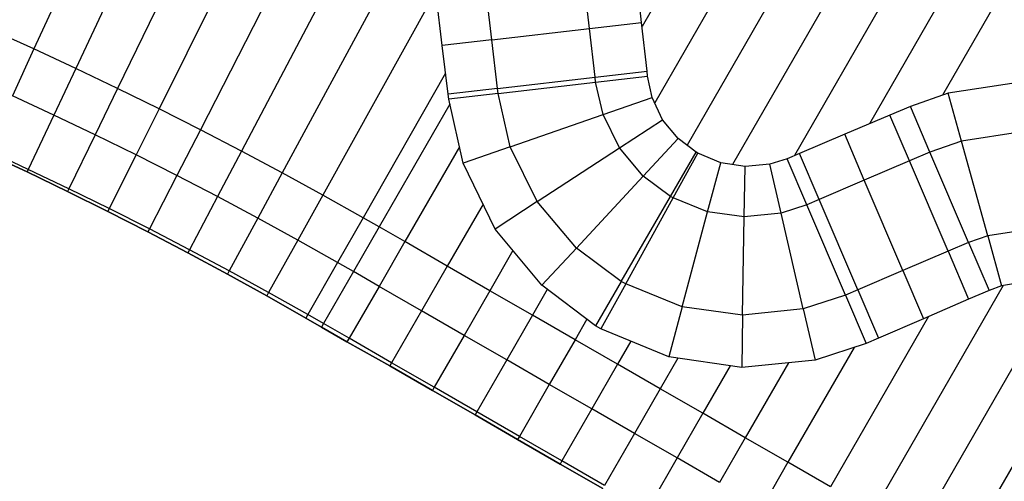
# Model space of a CAD drawing. Extents: x 1075205 to 1080159, y 1572534 to 1573545.
# Tile 11 of 29: x 1076747 to 1077148, y 1572959 to 1573147. Entities that reach past the tile are written whole.
import ezdxf

# ---------------------------------------------------------------- set-up
doc = ezdxf.new("R2010")
doc.units = 0
doc.header["$MEASUREMENT"] = 0
doc.layers.add('Canal', color=8, linetype='Continuous')

msp = doc.modelspace()

# ---------------------------------------------------------------- linework, layer by layer
msp.add_lwpolyline([(1076733.66, 1573092.85), (1076750.3, 1573085.2), (1076766.8, 1573077.24), (1076783.21, 1573069.1), (1076799.53, 1573060.77), (1076815.75, 1573052.26), (1076831.88, 1573043.58), (1076847.91, 1573034.71), (1076863.83, 1573025.67), (1076870.13, 1573022.03), (1076880.56, 1573015.98), (1076898.02, 1573006.23), (1076915.36, 1572996.25), (1076932.68, 1572986.25), (1076950, 1572976.24), (1076967.31, 1572966.24), (1076984.66, 1572956.28)])
at = {"layer": 'Canal', "extrusion": (-0.001008, 0.000580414, 0.999999)}
for p, q in [((1077043.12, 1573218.13, 68.12), (1077000.66, 1573144.39, 68.12)), ((1077043.12, 1573218.13, 68.12), (1077000.66, 1573144.39, 68.12)), ((1077060.46, 1573208.15, 68.14), (1077005.82, 1573113.27, 68.14)), ((1077060.46, 1573208.15, 68.14), (1077005.82, 1573113.27, 68.14)), ((1077077.79, 1573198.17, 68.16), (1077018.98, 1573096.05, 68.16)), ((1077077.79, 1573198.17, 68.16), (1077018.98, 1573096.05, 68.16)), ((1077095.12, 1573188.19, 68.18), (1077037.56, 1573088.23, 68.18)), ((1077095.12, 1573188.19, 68.18), (1077037.56, 1573088.23, 68.18)), ((1077112.45, 1573178.21, 68.21), (1077062.71, 1573091.83, 68.21)), ((1077112.45, 1573178.21, 68.21), (1077062.71, 1573091.83, 68.21)), ((1077129.78, 1573168.23, 68.23), (1077093.24, 1573104.77, 68.23)), ((1077129.78, 1573168.23, 68.23), (1077093.24, 1573104.77, 68.23)), ((1077147.12, 1573158.25, 68.25), (1077123.06, 1573116.48, 68.25)), ((1077147.12, 1573158.25, 68.25), (1077123.06, 1573116.48, 68.25)), ((1076922.39, 1573112.79, 68.05), (1076893.62, 1573062.82, 68.05)), ((1076926.32, 1573095.45, 68.07), (1076904.07, 1573056.8, 68.07)), ((1076926.32, 1573095.45, 68.07), (1076904.07, 1573056.8, 68.07)), ((1076935.93, 1573072.05, 68.09), (1076921.4, 1573046.82, 68.09)), ((1076935.93, 1573072.05, 68.09), (1076921.4, 1573046.82, 68.09)), ((1076904.07, 1573056.8, 68.07), (1076893.62, 1573062.82, 68.05)), ((1076921.4, 1573046.82, 68.09), (1076904.07, 1573056.8, 68.07)), ((1076948.13, 1573053.16, 68.12), (1076938.73, 1573036.84, 68.12)), ((1076948.13, 1573053.16, 68.12), (1076938.73, 1573036.84, 68.12)), ((1076938.73, 1573036.84, 68.12), (1076921.4, 1573046.82, 68.09)), ((1076883.14, 1573044.62, 69.55), (1076870.96, 1573023.47, 69.55)), ((1076893.59, 1573038.6, 69.57), (1076883.14, 1573044.62, 69.55)), ((1076893.59, 1573038.6, 69.57), (1076881.41, 1573017.46, 69.57)), ((1076893.59, 1573038.6, 69.57), (1076881.41, 1573017.46, 69.57)), ((1076910.92, 1573028.62, 69.59), (1076893.59, 1573038.6, 69.57)), ((1077147.64, 1573038.93, 68.32), (1077094.72, 1572947.02, 68.32)), ((1077147.64, 1573038.93, 68.32), (1077094.72, 1572947.02, 68.32)), ((1077170.42, 1573038.4, 68.35), (1077112.05, 1572937.04, 68.35)), ((1077170.42, 1573038.4, 68.35), (1077112.05, 1572937.04, 68.35)), ((1076956.06, 1573026.86, 68.14), (1076938.73, 1573036.84, 68.12)), ((1076962.11, 1573037.35, 68.14), (1076956.06, 1573026.86, 68.14)), ((1076962.11, 1573037.35, 68.14), (1076956.06, 1573026.86, 68.14)), ((1076910.92, 1573028.62, 69.59), (1076898.74, 1573007.48, 69.59)), ((1076910.92, 1573028.62, 69.59), (1076898.74, 1573007.48, 69.59)), ((1076928.25, 1573018.64, 69.62), (1076910.92, 1573028.62, 69.59)), ((1076973.39, 1573016.88, 68.16), (1076956.06, 1573026.86, 68.14)), ((1077117.29, 1573026.3, 68.3), (1077077.39, 1572957, 68.3)), ((1077117.29, 1573026.3, 68.3), (1077077.39, 1572957, 68.3)), ((1077187.51, 1573028.01, 68.37), (1077129.38, 1572927.06, 68.37)), ((1077187.51, 1573028.01, 68.37), (1077129.38, 1572927.06, 68.37)), ((1076881.41, 1573017.46, 69.57), (1076870.96, 1573023.47, 69.55)), ((1076978.21, 1573025.25, 68.16), (1076973.39, 1573016.88, 68.16)), ((1076978.21, 1573025.25, 68.16), (1076973.39, 1573016.88, 68.16)), ((1076928.25, 1573018.64, 69.62), (1076916.08, 1572997.5, 69.62)), ((1076928.25, 1573018.64, 69.62), (1076916.08, 1572997.5, 69.62)), ((1076945.58, 1573008.66, 69.64), (1076928.25, 1573018.64, 69.62)), ((1076898.74, 1573007.48, 69.59), (1076881.41, 1573017.46, 69.57)), ((1076990.73, 1573006.9, 68.18), (1076973.39, 1573016.88, 68.16)), ((1076996.14, 1573016.31, 68.18), (1076990.73, 1573006.9, 68.18)), ((1076996.14, 1573016.31, 68.18), (1076990.73, 1573006.9, 68.18)), ((1077086.99, 1573013.75, 68.28), (1077060.05, 1572966.98, 68.28)), ((1077086.99, 1573013.75, 68.28), (1077060.05, 1572966.98, 68.28)), ((1076916.08, 1572997.5, 69.62), (1076898.74, 1573007.48, 69.59)), ((1076945.58, 1573008.66, 69.64), (1076933.41, 1572987.52, 69.64)), ((1076945.58, 1573008.66, 69.64), (1076933.41, 1572987.52, 69.64)), ((1076962.91, 1572998.68, 69.66), (1076945.58, 1573008.66, 69.64)), ((1077008.06, 1572996.92, 68.21), (1076990.73, 1573006.9, 68.18)), ((1077015.25, 1573009.41, 68.21), (1077008.06, 1572996.92, 68.21)), ((1077015.25, 1573009.41, 68.21), (1077008.06, 1572996.92, 68.21)), ((1077036.53, 1573006.29, 68.23), (1077025.39, 1572986.94, 68.23)), ((1077036.53, 1573006.29, 68.23), (1077025.39, 1572986.94, 68.23)), ((1077060.32, 1573007.52, 68.25), (1077042.72, 1572976.96, 68.25)), ((1077060.32, 1573007.52, 68.25), (1077042.72, 1572976.96, 68.25)), ((1076933.41, 1572987.52, 69.64), (1076916.08, 1572997.5, 69.62)), ((1076962.91, 1572998.68, 69.66), (1076950.74, 1572977.53, 69.66)), ((1076962.91, 1572998.68, 69.66), (1076950.74, 1572977.53, 69.66)), ((1076980.25, 1572988.7, 69.68), (1076962.91, 1572998.68, 69.66)), ((1077025.39, 1572986.94, 68.23), (1077008.06, 1572996.92, 68.21)), ((1076950.74, 1572977.53, 69.66), (1076933.41, 1572987.52, 69.64)), ((1076980.25, 1572988.7, 69.68), (1076968.07, 1572967.55, 69.68)), ((1076980.25, 1572988.7, 69.68), (1076968.07, 1572967.55, 69.68)), ((1076997.58, 1572978.72, 69.71), (1076980.25, 1572988.7, 69.68)), ((1077042.72, 1572976.96, 68.25), (1077025.39, 1572986.94, 68.23)), ((1076968.07, 1572967.55, 69.68), (1076950.74, 1572977.53, 69.66)), ((1076997.58, 1572978.72, 69.71), (1076985.4, 1572957.57, 69.71)), ((1076997.58, 1572978.72, 69.71), (1076985.4, 1572957.57, 69.71)), ((1077014.91, 1572968.74, 69.73), (1076997.58, 1572978.72, 69.71)), ((1077060.05, 1572966.98, 68.28), (1077042.72, 1572976.96, 68.25)), ((1076985.4, 1572957.57, 69.71), (1076968.07, 1572967.55, 69.68)), ((1077014.91, 1572968.74, 69.73), (1077002.73, 1572947.59, 69.73)), ((1077014.91, 1572968.74, 69.73), (1077002.73, 1572947.59, 69.73)), ((1077032.24, 1572958.76, 69.75), (1077014.91, 1572968.74, 69.73)), ((1077077.39, 1572957, 68.3), (1077060.05, 1572966.98, 68.28))]:
    msp.add_line(p, q, dxfattribs=at)
at = {"layer": 'Canal'}
for p, q in [((1076872.98, 1573204.09, 67.95), (1076820.86, 1573102.38, 67.95)), ((1076872.98, 1573204.09, 67.95), (1076820.86, 1573102.38, 67.95)), ((1076893.46, 1573199.82, 67.98), (1076837.57, 1573093.7, 67.98)), ((1076893.46, 1573199.82, 67.98), (1076837.57, 1573093.7, 67.98)), ((1076845.56, 1573194.16, 67.93), (1076804.04, 1573110.88, 67.93)), ((1076845.56, 1573194.16, 67.93), (1076804.04, 1573110.88, 67.93)), ((1076908.75, 1573185.69, 68), (1076854.19, 1573084.83, 68)), ((1076908.75, 1573185.69, 68), (1076854.19, 1573084.83, 68)), ((1076815.66, 1573178.02, 67.91), (1076787.14, 1573119.19, 67.91)), ((1076815.66, 1573178.02, 67.91), (1076787.14, 1573119.19, 67.91)), ((1076787.84, 1573164.89, 67.88), (1076770.14, 1573127.31, 67.88)), ((1076787.84, 1573164.89, 67.88), (1076770.14, 1573127.31, 67.88)), ((1076764.14, 1573159.47, 67.86), (1076753.06, 1573135.25, 67.86)), ((1076764.14, 1573159.47, 67.86), (1076753.06, 1573135.25, 67.86)), ((1076916.71, 1573158.61, 68.02), (1076870.71, 1573075.77, 68.02)), ((1076916.71, 1573158.61, 68.02), (1076870.71, 1573075.77, 68.02)), ((1076753.06, 1573135.25, 67.86), (1076735.88, 1573142.99, 67.84)), ((1076753.06, 1573135.25, 67.86), (1076735.88, 1573142.99, 67.84)), ((1076753.06, 1573135.25, 67.86), (1076744.32, 1573116.15, 69.36)), ((1076753.06, 1573135.25, 67.86), (1076744.32, 1573116.15, 69.36)), ((1076770.14, 1573127.31, 67.88), (1076753.06, 1573135.25, 67.86)), ((1076770.14, 1573127.31, 67.88), (1076753.06, 1573135.25, 67.86)), ((1076770.14, 1573127.31, 67.88), (1076761.19, 1573108.32, 69.38)), ((1076770.14, 1573127.31, 67.88), (1076761.19, 1573108.32, 69.38)), ((1076787.14, 1573119.19, 67.91), (1076770.14, 1573127.31, 67.88)), ((1076787.14, 1573119.19, 67.91), (1076770.14, 1573127.31, 67.88)), ((1076920.68, 1573125.4, 68.05), (1076887.13, 1573066.53, 68.05)), ((1076920.68, 1573125.4, 68.05), (1076887.13, 1573066.53, 68.05)), ((1076981.78, 1573121.69, 66.61), (1077002.94, 1573124.15, 68.13)), ((1077004.79, 1573115.45, 68.14), (1077002.94, 1573124.15, 68.13)), ((1077154.69, 1573121.79, 68.28), (1077125.29, 1573117.26, 68.26)), ((1076787.14, 1573119.19, 67.91), (1076777.98, 1573100.29, 69.41)), ((1076787.14, 1573119.19, 67.91), (1076777.98, 1573100.29, 69.41)), ((1076804.04, 1573110.88, 67.93), (1076787.14, 1573119.19, 67.91)), ((1076804.04, 1573110.88, 67.93), (1076787.14, 1573119.19, 67.91)), ((1076942.05, 1573117.08, 66.61), (1076981.78, 1573121.69, 66.61)), ((1076984.8, 1573108.51, 66.62), (1076981.78, 1573121.69, 66.61)), ((1076984.8, 1573108.51, 66.62), (1076981.78, 1573121.69, 66.61)), ((1076761.19, 1573108.32, 69.38), (1076744.32, 1573116.15, 69.36)), ((1076761.19, 1573108.32, 69.38), (1076744.32, 1573116.15, 69.36)), ((1076942.05, 1573117.08, 66.61), (1076921.95, 1573114.75, 68.05)), ((1076927.84, 1573088.73, 68.07), (1076921.95, 1573114.75, 68.05)), ((1076947.01, 1573095.39, 66.62), (1076942.05, 1573117.08, 66.61)), ((1076947.01, 1573095.39, 66.62), (1076942.05, 1573117.08, 66.61)), ((1076984.8, 1573108.51, 66.62), (1077004.79, 1573115.45, 68.14)), ((1076984.8, 1573108.51, 66.62), (1077004.79, 1573115.45, 68.14)), ((1077009.06, 1573106.46, 68.15), (1077004.79, 1573115.45, 68.14)), ((1077125.29, 1573117.26, 68.26), (1077109.96, 1573111.85, 68.24)), ((1077130.7, 1573097.77, 66.81), (1077125.29, 1573117.26, 68.26)), ((1077130.7, 1573097.77, 66.81), (1077125.29, 1573117.26, 68.26)), ((1076804.04, 1573110.88, 67.93), (1076794.67, 1573092.09, 69.43)), ((1076804.04, 1573110.88, 67.93), (1076794.67, 1573092.09, 69.43)), ((1076820.86, 1573102.38, 67.95), (1076804.04, 1573110.88, 67.93)), ((1076820.86, 1573102.38, 67.95), (1076804.04, 1573110.88, 67.93)), ((1076922.39, 1573112.79, 68.05), (1076893.62, 1573062.82, 68.05)), ((1077117.9, 1573093.28, 66.8), (1077109.96, 1573111.85, 68.24)), ((1076761.19, 1573108.32, 69.38), (1076750.79, 1573086.24, 69.38)), ((1076761.19, 1573108.32, 69.38), (1076750.79, 1573086.24, 69.38)), ((1076777.98, 1573100.29, 69.41), (1076761.19, 1573108.32, 69.38)), ((1076777.98, 1573100.29, 69.41), (1076761.19, 1573108.32, 69.38)), ((1076947.01, 1573095.39, 66.62), (1076984.8, 1573108.51, 66.62)), ((1076947.01, 1573095.39, 66.62), (1076984.8, 1573108.51, 66.62)), ((1076991.44, 1573094.96, 66.64), (1076984.8, 1573108.51, 66.62)), ((1076991.44, 1573094.96, 66.64), (1076984.8, 1573108.51, 66.62)), ((1076991.44, 1573094.96, 66.64), (1077009.06, 1573106.46, 68.15)), ((1076991.44, 1573094.96, 66.64), (1077009.06, 1573106.46, 68.15)), ((1077015.41, 1573098.75, 68.16), (1077009.06, 1573106.46, 68.15)), ((1076820.86, 1573102.38, 67.95), (1076811.28, 1573083.69, 69.45)), ((1076820.86, 1573102.38, 67.95), (1076811.28, 1573083.69, 69.45)), ((1076837.57, 1573093.7, 67.98), (1076820.86, 1573102.38, 67.95)), ((1076837.57, 1573093.7, 67.98), (1076820.86, 1573102.38, 67.95)), ((1076777.98, 1573100.29, 69.41), (1076767.33, 1573078.34, 69.41)), ((1076777.98, 1573100.29, 69.41), (1076767.33, 1573078.34, 69.41)), ((1076794.67, 1573092.09, 69.43), (1076777.98, 1573100.29, 69.41)), ((1076794.67, 1573092.09, 69.43), (1076777.98, 1573100.29, 69.41)), ((1077001.16, 1573083.43, 66.66), (1077015.41, 1573098.75, 68.16)), ((1077001.16, 1573083.43, 66.66), (1077015.41, 1573098.75, 68.16)), ((1077022.72, 1573093.23, 68.17), (1077015.41, 1573098.75, 68.16)), ((1077130.7, 1573097.77, 66.81), (1077117.9, 1573093.28, 66.8)), ((1077130.7, 1573097.77, 66.81), (1077117.9, 1573093.28, 66.8)), ((1077155.24, 1573101.46, 66.83), (1077130.7, 1573097.77, 66.81)), ((1077155.24, 1573101.46, 66.83), (1077130.7, 1573097.77, 66.81)), ((1077141.41, 1573059.23, 66.81), (1077130.7, 1573097.77, 66.81)), ((1077141.41, 1573059.23, 66.81), (1077130.7, 1573097.77, 66.81)), ((1076750.79, 1573086.24, 69.38), (1076734.17, 1573093.96, 69.36)), ((1076750.79, 1573086.24, 69.38), (1076734.17, 1573093.96, 69.36)), ((1076837.57, 1573093.7, 67.98), (1076827.79, 1573075.12, 69.48)), ((1076837.57, 1573093.7, 67.98), (1076827.79, 1573075.12, 69.48)), ((1076854.19, 1573084.83, 68), (1076837.57, 1573093.7, 67.98)), ((1076854.19, 1573084.83, 68), (1076837.57, 1573093.7, 67.98)), ((1076947.01, 1573095.39, 66.62), (1076927.84, 1573088.73, 68.07)), ((1076947.01, 1573095.39, 66.62), (1076927.84, 1573088.73, 68.07)), ((1076957.94, 1573073.11, 66.64), (1076947.01, 1573095.39, 66.62)), ((1076957.94, 1573073.11, 66.64), (1076947.01, 1573095.39, 66.62)), ((1076957.94, 1573073.11, 66.64), (1076991.44, 1573094.96, 66.64)), ((1076957.94, 1573073.11, 66.64), (1076991.44, 1573094.96, 66.64)), ((1077001.16, 1573083.43, 66.66), (1076991.44, 1573094.96, 66.64)), ((1077001.16, 1573083.43, 66.66), (1076991.44, 1573094.96, 66.64)), ((1076750.3, 1573085.2, 69), (1076733.66, 1573092.85, 68.95)), ((1076794.67, 1573092.09, 69.43), (1076783.79, 1573070.25, 69.43)), ((1076794.67, 1573092.09, 69.43), (1076783.79, 1573070.25, 69.43)), ((1076811.28, 1573083.69, 69.45), (1076794.67, 1573092.09, 69.43)), ((1076811.28, 1573083.69, 69.45), (1076794.67, 1573092.09, 69.43)), ((1077012.26, 1573075.21, 66.68), (1077022.72, 1573093.23, 68.17)), ((1077012.26, 1573075.21, 66.68), (1077022.72, 1573093.23, 68.17)), ((1077013.38, 1573074.58, 66.68), (1077023.45, 1573092.8, 68.17)), ((1077013.38, 1573074.58, 66.68), (1077023.45, 1573092.8, 68.17)), ((1077023.45, 1573092.8, 68.17), (1077022.72, 1573093.23, 68.17)), ((1077032.72, 1573088.96, 68.18), (1077023.45, 1573092.8, 68.17)), ((1077059.74, 1573090.57, 68.21), (1077052.7, 1573088.39, 68.2)), ((1077067.75, 1573071.83, 66.75), (1077059.74, 1573090.57, 68.21)), ((1077133.63, 1573056.5, 66.8), (1077117.9, 1573093.28, 66.8)), ((1076750.79, 1573086.24, 69.38), (1076750.3, 1573085.2, 69)), ((1076750.79, 1573086.24, 69.38), (1076750.3, 1573085.2, 69)), ((1076767.33, 1573078.34, 69.41), (1076750.79, 1573086.24, 69.38)), ((1076767.33, 1573078.34, 69.41), (1076750.79, 1573086.24, 69.38)), ((1076940.83, 1573061.94, 68.1), (1076927.84, 1573088.73, 68.07)), ((1077027.37, 1573068.94, 66.7), (1077032.72, 1573088.96, 68.18)), ((1077027.37, 1573068.94, 66.7), (1077032.72, 1573088.96, 68.18)), ((1077042.66, 1573087.46, 68.19), (1077032.72, 1573088.96, 68.18)), ((1077042.31, 1573066.85, 66.72), (1077042.66, 1573087.46, 68.19)), ((1077042.31, 1573066.85, 66.72), (1077042.66, 1573087.46, 68.19)), ((1077052.7, 1573088.39, 68.2), (1077042.66, 1573087.46, 68.19)), ((1077057.31, 1573068.43, 66.74), (1077052.7, 1573088.39, 68.2)), ((1077057.31, 1573068.43, 66.74), (1077052.7, 1573088.39, 68.2)), ((1076766.8, 1573077.24, 69), (1076750.3, 1573085.2, 69)), ((1076811.28, 1573083.69, 69.45), (1076800.15, 1573061.98, 69.45)), ((1076811.28, 1573083.69, 69.45), (1076800.15, 1573061.98, 69.45)), ((1076827.79, 1573075.12, 69.48), (1076811.28, 1573083.69, 69.45)), ((1076827.79, 1573075.12, 69.48), (1076811.28, 1573083.69, 69.45)), ((1076854.19, 1573084.83, 68), (1076844.2, 1573066.36, 69.5)), ((1076854.19, 1573084.83, 68), (1076844.2, 1573066.36, 69.5)), ((1076870.71, 1573075.77, 68.02), (1076854.19, 1573084.83, 68)), ((1076870.71, 1573075.77, 68.02), (1076854.19, 1573084.83, 68)), ((1076973.93, 1573054.13, 66.66), (1077001.16, 1573083.43, 66.66)), ((1076973.93, 1573054.13, 66.66), (1077001.16, 1573083.43, 66.66)), ((1077012.26, 1573075.21, 66.68), (1077001.16, 1573083.43, 66.66)), ((1077012.26, 1573075.21, 66.68), (1077001.16, 1573083.43, 66.66)), ((1076767.33, 1573078.34, 69.41), (1076766.8, 1573077.24, 69)), ((1076767.33, 1573078.34, 69.41), (1076766.8, 1573077.24, 69)), ((1076783.79, 1573070.25, 69.43), (1076767.33, 1573078.34, 69.41)), ((1076783.79, 1573070.25, 69.43), (1076767.33, 1573078.34, 69.41)), ((1076783.21, 1573069.1, 69), (1076766.8, 1573077.24, 69)), ((1076827.79, 1573075.12, 69.48), (1076816.42, 1573053.53, 69.48)), ((1076827.79, 1573075.12, 69.48), (1076816.42, 1573053.53, 69.48)), ((1076844.2, 1573066.36, 69.5), (1076827.79, 1573075.12, 69.48)), ((1076844.2, 1573066.36, 69.5), (1076827.79, 1573075.12, 69.48)), ((1076870.71, 1573075.77, 68.02), (1076860.51, 1573057.41, 69.52)), ((1076870.71, 1573075.77, 68.02), (1076860.51, 1573057.41, 69.52)), ((1076887.13, 1573066.53, 68.05), (1076870.71, 1573075.77, 68.02)), ((1076887.13, 1573066.53, 68.05), (1076870.71, 1573075.77, 68.02)), ((1076992.19, 1573040.61, 66.68), (1077012.26, 1573075.21, 66.68)), ((1076992.19, 1573040.61, 66.68), (1077012.26, 1573075.21, 66.68)), ((1076994.03, 1573039.57, 66.68), (1077013.38, 1573074.58, 66.68)), ((1076994.03, 1573039.57, 66.68), (1077013.38, 1573074.58, 66.68)), ((1077013.38, 1573074.58, 66.68), (1077012.26, 1573075.21, 66.68)), ((1077013.38, 1573074.58, 66.68), (1077012.26, 1573075.21, 66.68)), ((1077027.37, 1573068.94, 66.7), (1077013.38, 1573074.58, 66.68)), ((1077027.37, 1573068.94, 66.7), (1077013.38, 1573074.58, 66.68)), ((1076783.79, 1573070.25, 69.43), (1076783.21, 1573069.1, 69)), ((1076783.79, 1573070.25, 69.43), (1076783.21, 1573069.1, 69)), ((1076800.15, 1573061.98, 69.45), (1076783.79, 1573070.25, 69.43)), ((1076800.15, 1573061.98, 69.45), (1076783.79, 1573070.25, 69.43)), ((1076957.94, 1573073.11, 66.64), (1076940.83, 1573061.94, 68.1)), ((1076957.94, 1573073.11, 66.64), (1076940.83, 1573061.94, 68.1)), ((1076973.93, 1573054.13, 66.66), (1076957.94, 1573073.11, 66.64)), ((1076973.93, 1573054.13, 66.66), (1076957.94, 1573073.11, 66.64)), ((1077067.75, 1573071.83, 66.75), (1077057.31, 1573068.43, 66.74)), ((1077067.75, 1573071.83, 66.75), (1077057.31, 1573068.43, 66.74)), ((1077083.47, 1573035.06, 66.75), (1077067.75, 1573071.83, 66.75)), ((1076799.53, 1573060.77, 69), (1076783.21, 1573069.1, 69)), ((1076844.2, 1573066.36, 69.5), (1076832.59, 1573044.89, 69.5)), ((1076844.2, 1573066.36, 69.5), (1076832.59, 1573044.89, 69.5)), ((1076860.51, 1573057.41, 69.52), (1076844.2, 1573066.36, 69.5)), ((1076860.51, 1573057.41, 69.52), (1076844.2, 1573066.36, 69.5)), ((1076887.13, 1573066.53, 68.05), (1076876.73, 1573048.29, 69.55)), ((1076887.13, 1573066.53, 68.05), (1076876.73, 1573048.29, 69.55)), ((1076893.62, 1573062.82, 68.05), (1076887.13, 1573066.53, 68.05)), ((1076893.62, 1573062.82, 68.05), (1076887.13, 1573066.53, 68.05)), ((1077017.05, 1573030.3, 66.7), (1077027.37, 1573068.94, 66.7)), ((1077017.05, 1573030.3, 66.7), (1077027.37, 1573068.94, 66.7)), ((1077042.31, 1573066.85, 66.72), (1077027.37, 1573068.94, 66.7)), ((1077042.31, 1573066.85, 66.72), (1077027.37, 1573068.94, 66.7)), ((1077041.62, 1573026.86, 66.72), (1077042.31, 1573066.85, 66.72)), ((1077041.62, 1573026.86, 66.72), (1077042.31, 1573066.85, 66.72)), ((1077057.31, 1573068.43, 66.74), (1077042.31, 1573066.85, 66.72)), ((1077057.31, 1573068.43, 66.74), (1077042.31, 1573066.85, 66.72)), ((1077066.3, 1573029.45, 66.74), (1077057.31, 1573068.43, 66.74)), ((1077066.3, 1573029.45, 66.74), (1077057.31, 1573068.43, 66.74)), ((1076800.15, 1573061.98, 69.45), (1076799.53, 1573060.77, 69)), ((1076800.15, 1573061.98, 69.45), (1076799.53, 1573060.77, 69)), ((1076816.42, 1573053.53, 69.48), (1076800.15, 1573061.98, 69.45)), ((1076816.42, 1573053.53, 69.48), (1076800.15, 1573061.98, 69.45)), ((1076893.62, 1573062.82, 68.05), (1076883.14, 1573044.62, 69.55)), ((1076959.89, 1573039.02, 68.14), (1076940.83, 1573061.94, 68.1)), ((1076815.75, 1573052.26, 69), (1076799.53, 1573060.77, 69)), ((1077141.41, 1573059.23, 66.81), (1077133.63, 1573056.5, 66.8)), ((1077141.41, 1573059.23, 66.81), (1077133.63, 1573056.5, 66.8)), ((1077156.33, 1573061.47, 66.83), (1077141.41, 1573059.23, 66.81)), ((1077156.33, 1573061.47, 66.83), (1077141.41, 1573059.23, 66.81)), ((1077141.41, 1573059.23, 66.81), (1077147.08, 1573038.83, 68.32)), ((1077141.41, 1573059.23, 66.81), (1077147.08, 1573038.83, 68.32)), ((1076860.51, 1573057.41, 69.52), (1076848.67, 1573036.08, 69.52)), ((1076860.51, 1573057.41, 69.52), (1076848.67, 1573036.08, 69.52)), ((1076876.73, 1573048.29, 69.55), (1076860.51, 1573057.41, 69.52)), ((1076876.73, 1573048.29, 69.55), (1076860.51, 1573057.41, 69.52)), ((1076973.93, 1573054.13, 66.66), (1076959.89, 1573039.02, 68.14)), ((1076973.93, 1573054.13, 66.66), (1076959.89, 1573039.02, 68.14)), ((1076992.19, 1573040.61, 66.68), (1076973.93, 1573054.13, 66.66)), ((1076992.19, 1573040.61, 66.68), (1076973.93, 1573054.13, 66.66)), ((1077133.63, 1573056.5, 66.8), (1077141.99, 1573036.96, 68.32)), ((1076816.42, 1573053.53, 69.48), (1076815.75, 1573052.26, 69)), ((1076816.42, 1573053.53, 69.48), (1076815.75, 1573052.26, 69)), ((1076831.88, 1573043.58, 69), (1076815.75, 1573052.26, 69)), ((1076832.59, 1573044.89, 69.5), (1076816.42, 1573053.53, 69.48)), ((1076832.59, 1573044.89, 69.5), (1076816.42, 1573053.53, 69.48)), ((1076876.73, 1573048.29, 69.55), (1076864.65, 1573027.09, 69.55)), ((1076876.73, 1573048.29, 69.55), (1076864.65, 1573027.09, 69.55)), ((1076883.14, 1573044.62, 69.55), (1076876.73, 1573048.29, 69.55)), ((1076883.14, 1573044.62, 69.55), (1076876.73, 1573048.29, 69.55)), ((1076832.59, 1573044.89, 69.5), (1076831.88, 1573043.58, 69)), ((1076832.59, 1573044.89, 69.5), (1076831.88, 1573043.58, 69)), ((1076847.91, 1573034.71, 69), (1076831.88, 1573043.58, 69)), ((1076848.67, 1573036.08, 69.52), (1076832.59, 1573044.89, 69.5)), ((1076848.67, 1573036.08, 69.52), (1076832.59, 1573044.89, 69.5)), ((1076883.14, 1573044.62, 69.55), (1076870.96, 1573023.47, 69.55)), ((1076981.74, 1573022.59, 68.17), (1076959.89, 1573039.02, 68.14)), ((1076992.19, 1573040.61, 66.68), (1076981.74, 1573022.59, 68.17)), ((1076992.19, 1573040.61, 66.68), (1076981.74, 1573022.59, 68.17)), ((1076994.03, 1573039.57, 66.68), (1076983.94, 1573021.32, 68.17)), ((1076994.03, 1573039.57, 66.68), (1076983.94, 1573021.32, 68.17)), ((1076994.03, 1573039.57, 66.68), (1076992.19, 1573040.61, 66.68)), ((1076994.03, 1573039.57, 66.68), (1076992.19, 1573040.61, 66.68)), ((1077017.05, 1573030.3, 66.7), (1076994.03, 1573039.57, 66.68)), ((1077017.05, 1573030.3, 66.7), (1076994.03, 1573039.57, 66.68)), ((1077147.08, 1573038.83, 68.32), (1077141.99, 1573036.96, 68.32)), ((1077156.9, 1573040.45, 68.33), (1077147.08, 1573038.83, 68.32)), ((1076848.67, 1573036.08, 69.52), (1076847.91, 1573034.71, 69)), ((1076848.67, 1573036.08, 69.52), (1076847.91, 1573034.71, 69)), ((1076863.83, 1573025.67, 69), (1076847.91, 1573034.71, 69)), ((1076864.65, 1573027.09, 69.55), (1076848.67, 1573036.08, 69.52)), ((1076864.65, 1573027.09, 69.55), (1076848.67, 1573036.08, 69.52)), ((1077083.47, 1573035.06, 66.75), (1077066.3, 1573029.45, 66.74)), ((1077083.47, 1573035.06, 66.75), (1077066.3, 1573029.45, 66.74)), ((1077083.47, 1573035.06, 66.75), (1077091.9, 1573015.34, 68.28)), ((1077017.05, 1573030.3, 66.7), (1077011.61, 1573009.94, 68.2)), ((1077017.05, 1573030.3, 66.7), (1077011.61, 1573009.94, 68.2)), ((1077041.62, 1573026.86, 66.72), (1077017.05, 1573030.3, 66.7)), ((1077041.62, 1573026.86, 66.72), (1077017.05, 1573030.3, 66.7)), ((1076864.65, 1573027.09, 69.55), (1076863.83, 1573025.67, 69)), ((1076864.65, 1573027.09, 69.55), (1076863.83, 1573025.67, 69)), ((1076870.13, 1573022.03, 69), (1076863.83, 1573025.67, 69)), ((1076870.96, 1573023.47, 69.55), (1076864.65, 1573027.09, 69.55)), ((1076870.96, 1573023.47, 69.55), (1076864.65, 1573027.09, 69.55)), ((1077041.62, 1573026.86, 66.72), (1077041.26, 1573005.6, 68.24)), ((1077041.62, 1573026.86, 66.72), (1077041.26, 1573005.6, 68.24)), ((1077066.3, 1573029.45, 66.74), (1077041.62, 1573026.86, 66.72)), ((1077066.3, 1573029.45, 66.74), (1077041.62, 1573026.86, 66.72)), ((1077066.3, 1573029.45, 66.74), (1077071.11, 1573008.61, 68.26)), ((1077066.3, 1573029.45, 66.74), (1077071.11, 1573008.61, 68.26)), ((1076870.96, 1573023.47, 69.55), (1076870.13, 1573022.03, 69)), ((1076983.94, 1573021.32, 68.17), (1076981.74, 1573022.59, 68.17)), ((1077011.61, 1573009.94, 68.2), (1076983.94, 1573021.32, 68.17)), ((1077091.9, 1573015.34, 68.28), (1077071.11, 1573008.61, 68.26)), ((1077041.26, 1573005.6, 68.24), (1077011.61, 1573009.94, 68.2)), ((1077071.11, 1573008.61, 68.26), (1077041.26, 1573005.6, 68.24))]:
    msp.add_line(p, q, dxfattribs=at)
at = {"layer": 'Canal', "extrusion": (-0.07088, -0.007287, 0.997458)}
for p, q in [((1077000.47, 1573146.08, 68.11), (1076998.24, 1573165.96, 68.1)), ((1076979.24, 1573143.62, 66.59), (1076976.93, 1573163.49, 66.57)), ((1076979.24, 1573143.62, 66.59), (1077000.47, 1573146.08, 68.11)), ((1076979.24, 1573143.62, 66.59), (1077000.47, 1573146.08, 68.11)), ((1077002.71, 1573126.21, 68.13), (1077000.47, 1573146.08, 68.11)), ((1076981.54, 1573123.75, 66.61), (1076979.24, 1573143.62, 66.59)), ((1076981.54, 1573123.75, 66.61), (1077002.71, 1573126.21, 68.13)), ((1076981.54, 1573123.75, 66.61), (1077002.71, 1573126.21, 68.13)), ((1077002.94, 1573124.15, 68.13), (1077002.71, 1573126.21, 68.13)), ((1076981.78, 1573121.69, 66.61), (1076981.54, 1573123.75, 66.61)), ((1076981.78, 1573121.69, 66.61), (1077002.94, 1573124.15, 68.13))]:
    msp.add_line(p, q, dxfattribs=at)
at = {"layer": 'Canal', "extrusion": (-0.000107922, 0.000929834, 1)}
for p, q in [((1076979.24, 1573143.62, 66.59), (1076976.93, 1573163.49, 66.57)), ((1076939.51, 1573139.01, 66.59), (1076937.2, 1573158.88, 66.57)), ((1076939.51, 1573139.01, 66.59), (1076979.24, 1573143.62, 66.59)), ((1076939.51, 1573139.01, 66.59), (1076979.24, 1573143.62, 66.59)), ((1076981.54, 1573123.75, 66.61), (1076979.24, 1573143.62, 66.59)), ((1076941.81, 1573119.14, 66.61), (1076939.51, 1573139.01, 66.59)), ((1076941.81, 1573119.14, 66.61), (1076981.54, 1573123.75, 66.61)), ((1076941.81, 1573119.14, 66.61), (1076981.54, 1573123.75, 66.61)), ((1076981.78, 1573121.69, 66.61), (1076981.54, 1573123.75, 66.61)), ((1076942.05, 1573117.08, 66.61), (1076941.81, 1573119.14, 66.61)), ((1076942.05, 1573117.08, 66.61), (1076981.78, 1573121.69, 66.61))]:
    msp.add_line(p, q, dxfattribs=at)
at = {"layer": 'Canal', "extrusion": (-0.070664, -0.009142, -0.997458)}
for p, q in [((1076939.51, 1573139.01, 66.59), (1076937.2, 1573158.88, 66.57)), ((1076919.33, 1573136.67, 68.04), (1076916.96, 1573156.53, 68.02)), ((1076939.51, 1573139.01, 66.59), (1076919.33, 1573136.67, 68.04)), ((1076939.51, 1573139.01, 66.59), (1076919.33, 1573136.67, 68.04)), ((1076941.81, 1573119.14, 66.61), (1076939.51, 1573139.01, 66.59)), ((1076921.7, 1573116.81, 68.05), (1076919.33, 1573136.67, 68.04)), ((1076941.81, 1573119.14, 66.61), (1076921.7, 1573116.81, 68.05)), ((1076941.81, 1573119.14, 66.61), (1076921.7, 1573116.81, 68.05)), ((1076942.05, 1573117.08, 66.61), (1076941.81, 1573119.14, 66.61)), ((1076921.95, 1573114.75, 68.05), (1076921.7, 1573116.81, 68.05)), ((1076942.05, 1573117.08, 66.61), (1076921.95, 1573114.75, 68.05))]:
    msp.add_line(p, q, dxfattribs=at)
at = {"layer": 'Canal', "extrusion": (0.027153, -0.065876, 0.997458)}
for p, q in [((1077109.96, 1573111.85, 68.24), (1077101.59, 1573108.31, 68.24)), ((1077117.9, 1573093.28, 66.8), (1077109.96, 1573111.85, 68.24)), ((1077101.59, 1573108.31, 68.24), (1077083.18, 1573100.5, 68.22)), ((1077109.55, 1573089.71, 66.79), (1077101.59, 1573108.31, 68.24)), ((1077109.55, 1573089.71, 66.79), (1077101.59, 1573108.31, 68.24)), ((1077083.18, 1573100.5, 68.22), (1077064.76, 1573092.7, 68.21)), ((1077091.16, 1573081.84, 66.77), (1077083.18, 1573100.5, 68.22)), ((1077091.16, 1573081.84, 66.77), (1077083.18, 1573100.5, 68.22)), ((1077064.76, 1573092.7, 68.21), (1077059.74, 1573090.57, 68.21)), ((1077067.75, 1573071.83, 66.75), (1077059.74, 1573090.57, 68.21)), ((1077072.77, 1573073.98, 66.76), (1077064.76, 1573092.7, 68.21)), ((1077072.77, 1573073.98, 66.76), (1077064.76, 1573092.7, 68.21)), ((1077109.55, 1573089.71, 66.79), (1077091.16, 1573081.84, 66.77)), ((1077117.9, 1573093.28, 66.8), (1077109.55, 1573089.71, 66.79)), ((1077091.16, 1573081.84, 66.77), (1077072.77, 1573073.98, 66.76)), ((1077072.77, 1573073.98, 66.76), (1077067.75, 1573071.83, 66.75))]:
    msp.add_line(p, q, dxfattribs=at)
at = {"layer": 'Canal', "extrusion": (-0.000860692, -0.000368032, 1)}
for p, q in [((1077109.55, 1573089.71, 66.79), (1077091.16, 1573081.84, 66.77)), ((1077117.9, 1573093.28, 66.8), (1077109.55, 1573089.71, 66.79)), ((1077125.27, 1573052.93, 66.79), (1077109.55, 1573089.71, 66.79)), ((1077125.27, 1573052.93, 66.79), (1077109.55, 1573089.71, 66.79)), ((1077133.63, 1573056.5, 66.8), (1077117.9, 1573093.28, 66.8)), ((1077091.16, 1573081.84, 66.77), (1077072.77, 1573073.98, 66.76)), ((1077106.88, 1573045.07, 66.77), (1077091.16, 1573081.84, 66.77)), ((1077106.88, 1573045.07, 66.77), (1077091.16, 1573081.84, 66.77)), ((1077072.77, 1573073.98, 66.76), (1077067.75, 1573071.83, 66.75)), ((1077088.49, 1573037.2, 66.76), (1077072.77, 1573073.98, 66.76)), ((1077088.49, 1573037.2, 66.76), (1077072.77, 1573073.98, 66.76)), ((1077083.47, 1573035.06, 66.75), (1077067.75, 1573071.83, 66.75)), ((1077133.63, 1573056.5, 66.8), (1077125.27, 1573052.93, 66.79)), ((1077125.27, 1573052.93, 66.79), (1077106.88, 1573045.07, 66.77)), ((1077106.88, 1573045.07, 66.77), (1077088.49, 1573037.2, 66.76)), ((1077088.49, 1573037.2, 66.76), (1077083.47, 1573035.06, 66.75))]:
    msp.add_line(p, q, dxfattribs=at)
at = {"layer": 'Canal', "extrusion": (-0.034548, -0.062321, -0.997458)}
for p, q in [((1076893.62, 1573062.82, 68.05), (1076883.14, 1573044.62, 69.55)), ((1076904.07, 1573056.8, 68.07), (1076893.62, 1573062.82, 68.05)), ((1076904.07, 1573056.8, 68.07), (1076893.59, 1573038.6, 69.57)), ((1076904.07, 1573056.8, 68.07), (1076893.59, 1573038.6, 69.57)), ((1076921.4, 1573046.82, 68.09), (1076904.07, 1573056.8, 68.07)), ((1076921.4, 1573046.82, 68.09), (1076910.92, 1573028.62, 69.59)), ((1076921.4, 1573046.82, 68.09), (1076910.92, 1573028.62, 69.59)), ((1076938.73, 1573036.84, 68.12), (1076921.4, 1573046.82, 68.09)), ((1076893.59, 1573038.6, 69.57), (1076883.14, 1573044.62, 69.55)), ((1076910.92, 1573028.62, 69.59), (1076893.59, 1573038.6, 69.57)), ((1076938.73, 1573036.84, 68.12), (1076928.25, 1573018.64, 69.62)), ((1076938.73, 1573036.84, 68.12), (1076928.25, 1573018.64, 69.62)), ((1076956.06, 1573026.86, 68.14), (1076938.73, 1573036.84, 68.12)), ((1076928.25, 1573018.64, 69.62), (1076910.92, 1573028.62, 69.59)), ((1076956.06, 1573026.86, 68.14), (1076945.58, 1573008.66, 69.64)), ((1076956.06, 1573026.86, 68.14), (1076945.58, 1573008.66, 69.64)), ((1076973.39, 1573016.88, 68.16), (1076956.06, 1573026.86, 68.14)), ((1076945.58, 1573008.66, 69.64), (1076928.25, 1573018.64, 69.62)), ((1076973.39, 1573016.88, 68.16), (1076962.91, 1572998.68, 69.66)), ((1076973.39, 1573016.88, 68.16), (1076962.91, 1572998.68, 69.66)), ((1076990.73, 1573006.9, 68.18), (1076973.39, 1573016.88, 68.16)), ((1076962.91, 1572998.68, 69.66), (1076945.58, 1573008.66, 69.64)), ((1076990.73, 1573006.9, 68.18), (1076980.25, 1572988.7, 69.68)), ((1076990.73, 1573006.9, 68.18), (1076980.25, 1572988.7, 69.68)), ((1077008.06, 1572996.92, 68.21), (1076990.73, 1573006.9, 68.18)), ((1076980.25, 1572988.7, 69.68), (1076962.91, 1572998.68, 69.66)), ((1077008.06, 1572996.92, 68.21), (1076997.58, 1572978.72, 69.71)), ((1077008.06, 1572996.92, 68.21), (1076997.58, 1572978.72, 69.71)), ((1077025.39, 1572986.94, 68.23), (1077008.06, 1572996.92, 68.21)), ((1076997.58, 1572978.72, 69.71), (1076980.25, 1572988.7, 69.68)), ((1077025.39, 1572986.94, 68.23), (1077014.91, 1572968.74, 69.73)), ((1077025.39, 1572986.94, 68.23), (1077014.91, 1572968.74, 69.73)), ((1077042.72, 1572976.96, 68.25), (1077025.39, 1572986.94, 68.23)), ((1077014.91, 1572968.74, 69.73), (1076997.58, 1572978.72, 69.71)), ((1077042.72, 1572976.96, 68.25), (1077032.24, 1572958.76, 69.75)), ((1077042.72, 1572976.96, 68.25), (1077032.24, 1572958.76, 69.75)), ((1077060.05, 1572966.98, 68.28), (1077042.72, 1572976.96, 68.25)), ((1077032.24, 1572958.76, 69.75), (1077014.91, 1572968.74, 69.73)), ((1077060.05, 1572966.98, 68.28), (1077049.57, 1572948.78, 69.78)), ((1077060.05, 1572966.98, 68.28), (1077049.57, 1572948.78, 69.78)), ((1077077.39, 1572957, 68.3), (1077060.05, 1572966.98, 68.28))]:
    msp.add_line(p, q, dxfattribs=at)
at = {"layer": 'Canal', "extrusion": (0.02887, -0.065142, -0.997458)}
for p, q in [((1077133.63, 1573056.5, 66.8), (1077125.27, 1573052.93, 66.79)), ((1077133.63, 1573056.5, 66.8), (1077141.99, 1573036.96, 68.32)), ((1077125.27, 1573052.93, 66.79), (1077106.88, 1573045.07, 66.77)), ((1077125.27, 1573052.93, 66.79), (1077133.64, 1573033.35, 68.31)), ((1077125.27, 1573052.93, 66.79), (1077133.64, 1573033.35, 68.31)), ((1077106.88, 1573045.07, 66.77), (1077088.49, 1573037.2, 66.76)), ((1077106.88, 1573045.07, 66.77), (1077115.28, 1573025.43, 68.3)), ((1077106.88, 1573045.07, 66.77), (1077115.28, 1573025.43, 68.3)), ((1077088.49, 1573037.2, 66.76), (1077083.47, 1573035.06, 66.75)), ((1077083.47, 1573035.06, 66.75), (1077091.9, 1573015.34, 68.28)), ((1077088.49, 1573037.2, 66.76), (1077096.92, 1573017.5, 68.29)), ((1077088.49, 1573037.2, 66.76), (1077096.92, 1573017.5, 68.29)), ((1077141.99, 1573036.96, 68.32), (1077133.64, 1573033.35, 68.31)), ((1077133.64, 1573033.35, 68.31), (1077115.28, 1573025.43, 68.3)), ((1077115.28, 1573025.43, 68.3), (1077096.92, 1573017.5, 68.29)), ((1077096.92, 1573017.5, 68.29), (1077091.9, 1573015.34, 68.28))]:
    msp.add_line(p, q, dxfattribs=at)
at = {"layer": 'Canal', "extrusion": (0.158758, 0.27349, -0.948683)}
for p, q in [((1076870.96, 1573023.47, 69.55), (1076870.13, 1573022.03, 69)), ((1076880.56, 1573015.98, 69), (1076870.13, 1573022.03, 69)), ((1076881.41, 1573017.46, 69.57), (1076870.96, 1573023.47, 69.55)), ((1076881.41, 1573017.46, 69.57), (1076880.56, 1573015.98, 69)), ((1076881.41, 1573017.46, 69.57), (1076880.56, 1573015.98, 69)), ((1076898.02, 1573006.23, 69.11), (1076880.56, 1573015.98, 69)), ((1076898.74, 1573007.48, 69.59), (1076881.41, 1573017.46, 69.57)), ((1076898.74, 1573007.48, 69.59), (1076898.02, 1573006.23, 69.11)), ((1076898.74, 1573007.48, 69.59), (1076898.02, 1573006.23, 69.11)), ((1076915.36, 1572996.25, 69.14), (1076898.02, 1573006.23, 69.11)), ((1076916.08, 1572997.5, 69.62), (1076898.74, 1573007.48, 69.59)), ((1076916.08, 1572997.5, 69.62), (1076915.36, 1572996.25, 69.14)), ((1076916.08, 1572997.5, 69.62), (1076915.36, 1572996.25, 69.14)), ((1076933.41, 1572987.52, 69.64), (1076916.08, 1572997.5, 69.62)), ((1076932.68, 1572986.25, 69.15), (1076915.36, 1572996.25, 69.14)), ((1076933.41, 1572987.52, 69.64), (1076932.68, 1572986.25, 69.15)), ((1076933.41, 1572987.52, 69.64), (1076932.68, 1572986.25, 69.15)), ((1076950, 1572976.24, 69.17), (1076932.68, 1572986.25, 69.15)), ((1076950.74, 1572977.53, 69.66), (1076933.41, 1572987.52, 69.64)), ((1076950.74, 1572977.53, 69.66), (1076950, 1572976.24, 69.17)), ((1076950.74, 1572977.53, 69.66), (1076950, 1572976.24, 69.17)), ((1076968.07, 1572967.55, 69.68), (1076950.74, 1572977.53, 69.66)), ((1076967.31, 1572966.24, 69.18), (1076950, 1572976.24, 69.17)), ((1076968.07, 1572967.55, 69.68), (1076967.31, 1572966.24, 69.18)), ((1076968.07, 1572967.55, 69.68), (1076967.31, 1572966.24, 69.18)), ((1076984.66, 1572956.28, 69.21), (1076967.31, 1572966.24, 69.18)), ((1076985.4, 1572957.57, 69.71), (1076968.07, 1572967.55, 69.68))]:
    msp.add_line(p, q, dxfattribs=at)

doc.saveas('drawing.dxf')
